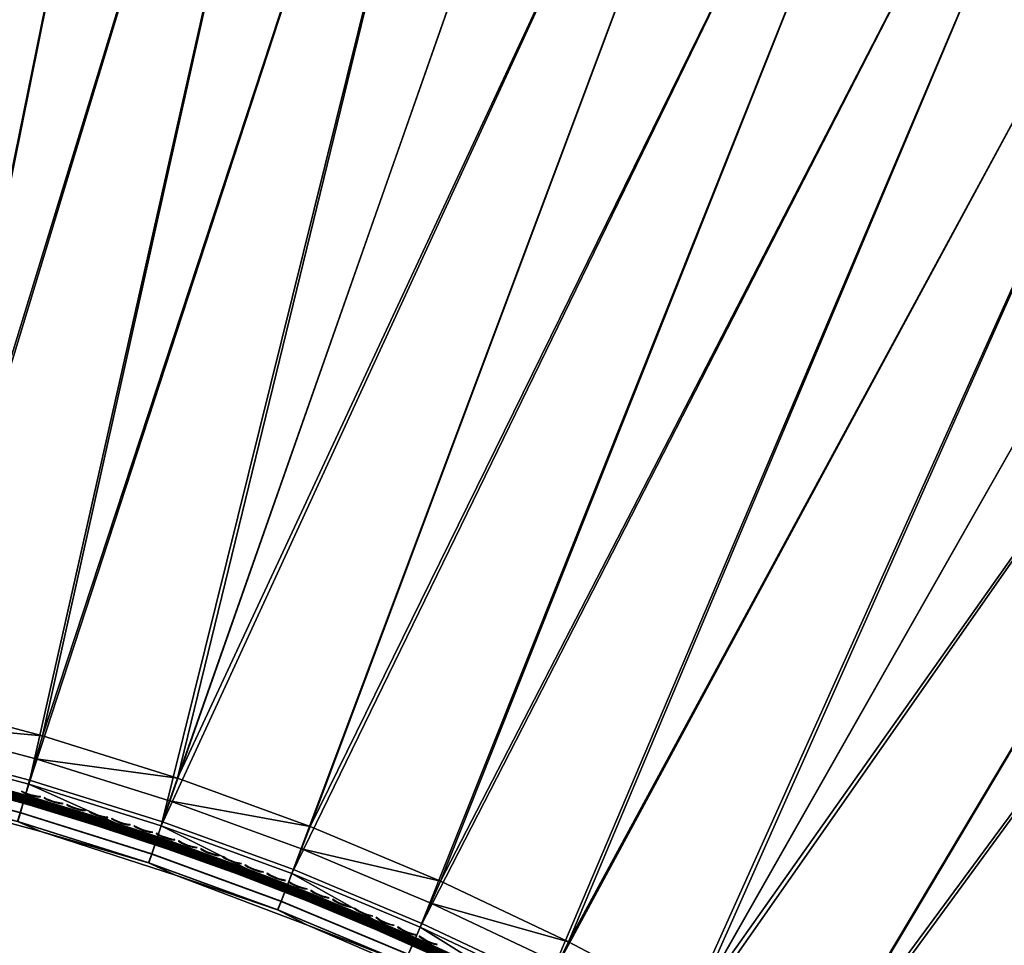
# Model space of a CAD drawing. Header units: inches. Extents: x 0 to 63.6, y -63.6 to 0.
# Tile 8 of 256: x 9.9 to 21.7, y -30.8 to -19.8. Entities that reach past the tile are written whole.
import ezdxf

# ---------------------------------------------------------------- set-up
doc = ezdxf.new("R2010")
doc.units = ezdxf.units.IN
doc.header["$LTSCALE"] = 0.03937
doc.header["$MEASUREMENT"] = 0
for name, color, linetype in [('A-FURN-3-ST', 151, 'Continuous'), ('A-FURN-3-ST-SEAM', 250, 'Continuous'), ('A-FURN-3-STITCH', 15, 'Continuous')]:
    doc.layers.add(name, color=color, linetype=linetype)

msp = doc.modelspace()

# ---------------------------------------------------------------- meshes
at = {"layer": 'A-FURN-3-ST'}
mesh = msp.add_polyface(dxfattribs=at)
corners = [(8.583, -27.917, 18), (14.881, -7.385, 18), (12.828, -6.882, 18), (6.939, -27.561, 18), (10.758, -6.453, 18), (8.674, -6.1, 18), (5.28, -27.281, 18), (6.578, -5.823, 18), (3.609, -27.078, 18), (4.474, -5.622, 18), (1.932, -26.951, 18), (2.363, -5.498, 18), (0.25, -26.901, 18), (0.25, -5.451, 18), (12.89, -6.604, 17.963), (10.81, -6.173, 17.963), (8.716, -5.818, 17.963), (6.61, -5.54, 17.963), (4.495, -5.338, 17.963), (10.952, -5.408, 17.185), (13.068, -5.808, 16.9), (10.959, -5.372, 16.9), (13.036, -5.952, 17.45), (13.06, -5.845, 17.185), (10.932, -5.517, 17.45), (12.998, -6.123, 17.678), (10.9, -5.688, 17.678), (8.814, -5.158, 17.45), (8.788, -5.331, 17.678), (12.948, -6.345, 17.853), (10.859, -5.912, 17.853), (8.755, -5.556, 17.853), (6.639, -5.276, 17.853), (13.068, -5.808, 5.5), (10.959, -5.372, 5.5), (0, -5.451, 17.75), (0, -26.901, 17.75), (0.033, -5.451, 17.875), (0.033, -26.901, 17.875), (0.125, -5.451, 17.967), (0.125, -26.901, 17.967), (0.25, -4.851, 5), (0.25, -27.501, 5), (0.125, -4.851, 5.033), (0.125, -27.501, 5.033), (0.033, -4.851, 5.125), (0.033, -27.501, 5.125), (0, -4.851, 5.25), (0, -27.501, 5.25), (15.033, -6.805, 5), (8.446, -28.501, 5), (12.958, -6.296, 5), (6.828, -28.151, 5), (10.867, -5.863, 5), (8.761, -5.506, 5), (5.197, -27.876, 5), (6.644, -5.227, 5), (3.554, -27.675, 5), (4.517, -5.024, 5), (1.904, -27.55, 5), (2.385, -4.898, 5), (10.952, -5.409, 5.309), (13, -6.109, 5.038), (10.902, -5.675, 5.038), (10.932, -5.516, 5.146), (13.036, -5.951, 5.146), (13.06, -5.845, 5.309), (8.789, -5.317, 5.038), (8.813, -5.157, 5.146), (0, -4.601, 5.5), (0, -27.751, 5.5), (0, -4.601, 16.9), (0, -27.751, 16.9)]
mesh.append_faces([[corners[k] for k in face] for face in [(0, 1, 2), (3, 2, 4), (3, 4, 5), (6, 5, 7), (8, 7, 9), (8, 9, 10), (10, 9, 11), (10, 11, 12), (12, 11, 13), (4, 14, 15), (4, 15, 5), (5, 15, 16), (5, 16, 7), (7, 16, 17), (7, 17, 9), (9, 17, 18), (9, 18, 11), (19, 20, 21), (22, 23, 19, 24), (25, 22, 24, 26), (26, 24, 27, 28), (29, 25, 26, 30), (30, 26, 28, 31), (14, 29, 30, 15), (15, 30, 31, 16), (16, 31, 32, 17), (21, 33, 34), (35, 36, 37), (37, 36, 38), (37, 38, 39), (39, 38, 40), (39, 40, 13), (13, 40, 12), (41, 42, 43), (43, 42, 44), (43, 44, 45), (45, 44, 46), (45, 46, 47), (47, 46, 48), (49, 50, 51), (51, 52, 53), (53, 52, 54), (54, 55, 56), (56, 57, 58), (58, 59, 60), (60, 59, 42), (60, 42, 41), (33, 61, 34), (62, 53, 63), (62, 63, 64, 65), (65, 64, 61, 66), (53, 54, 63), (63, 54, 67), (63, 67, 68, 64), (69, 70, 71), (71, 72, 36), (69, 47, 48), (69, 48, 70), (36, 35, 71)]])
mesh = msp.add_polyface(dxfattribs=at)
corners = [(11.723, -29.121, 17.963), (11.815, -28.852, 18), (10.131, -28.621, 17.963), (10.21, -28.347, 18), (8.517, -28.194, 17.963), (8.583, -27.917, 18), (6.885, -27.841, 17.963), (6.939, -27.561, 18), (5.239, -27.563, 17.963), (6.835, -28.101, 17.853), (8.455, -28.451, 17.853), (10.057, -28.875, 17.853), (11.638, -29.372, 17.853), (6.792, -28.325, 17.678), (8.402, -28.673, 17.678), (9.994, -29.094, 17.678), (11.565, -29.588, 17.678), (6.738, -28.605, 17.185), (6.929, -28.68, 16.9), (8.335, -28.95, 17.185), (8.57, -29.046, 16.9), (9.914, -29.368, 17.185), (10.192, -29.488, 16.9), (11.473, -29.858, 17.185), (11.792, -30.007, 16.9), (13.008, -30.418, 17.185), (11.509, -29.754, 17.45), (9.945, -29.262, 17.45), (8.361, -28.843, 17.45), (6.759, -28.497, 17.45), (14.881, -7.385, 18), (12.828, -6.882, 18), (8.674, -6.1, 18), (5.28, -27.281, 18), (11.624, -29.42, 5), (13.109, -30.167, 5.038), (11.563, -29.602, 5.038), (10.046, -28.924, 5), (9.992, -29.108, 5.038), (8.446, -28.501, 5), (8.401, -28.687, 5.038), (6.828, -28.151, 5), (6.792, -28.339, 5.038), (5.273, -28.392, 5.5), (6.741, -28.605, 5.309), (6.929, -28.68, 5.5), (8.338, -28.95, 5.309), (8.57, -29.046, 5.5), (9.917, -29.368, 5.309), (10.192, -29.488, 5.5), (11.476, -29.858, 5.309), (11.792, -30.007, 5.5), (13.01, -30.419, 5.309), (11.51, -29.755, 5.146), (9.947, -29.264, 5.146), (8.363, -28.845, 5.146), (6.762, -28.498, 5.146), (15.033, -6.805, 5), (12.958, -6.296, 5), (8.761, -5.506, 5), (5.197, -27.876, 5)]
mesh.append_faces([[corners[k] for k in face] for face in [(0, 1, 2), (2, 1, 3), (2, 3, 4), (4, 3, 5), (4, 5, 6), (6, 5, 7), (6, 7, 8), (6, 9, 10, 4), (4, 10, 11, 2), (2, 11, 12, 0), (9, 13, 14, 10), (10, 14, 15, 11), (11, 15, 16, 12), (17, 18, 19), (19, 18, 20), (19, 20, 21), (21, 20, 22), (21, 22, 23), (23, 22, 24), (23, 24, 25), (26, 16, 15, 27), (27, 15, 14, 28), (28, 14, 13, 29), (23, 26, 27, 21), (21, 27, 28, 19), (19, 28, 29, 17), (3, 30, 5), (5, 31, 7), (7, 32, 33), (34, 35, 36), (34, 36, 37), (37, 36, 38), (37, 38, 39), (39, 38, 40), (39, 40, 41), (41, 40, 42), (43, 44, 45), (45, 44, 46), (45, 46, 47), (47, 46, 48), (47, 48, 49), (49, 48, 50), (49, 50, 51), (51, 50, 52), (53, 50, 48, 54), (54, 48, 46, 55), (55, 46, 44, 56), (36, 53, 54, 38), (38, 54, 55, 40), (40, 55, 56, 42), (57, 37, 39), (58, 39, 41), (59, 41, 60), (51, 24, 49), (49, 24, 22), (49, 22, 47), (47, 22, 20), (47, 20, 45), (45, 20, 18), (45, 18, 43)]])
mesh = msp.add_polyface(dxfattribs=at)
corners = [(13.291, -29.694, 17.963), (13.395, -29.429, 18), (11.723, -29.121, 17.963), (11.815, -28.852, 18), (23.494, -35.393, 18), (35.596, -17.608, 18), (22.176, -34.347, 18), (33.901, -16.345, 18), (20.811, -33.363, 18), (32.16, -15.145, 18), (19.403, -32.442, 18), (30.378, -14.009, 18), (17.955, -31.586, 18), (28.555, -12.938, 18), (26.695, -11.934, 18), (16.468, -30.798, 18), (24.799, -10.999, 18), (14.947, -30.078, 18), (22.871, -10.133, 18), (20.912, -9.337, 18), (18.926, -8.614, 18), (16.915, -7.963, 18), (10.21, -28.347, 18), (14.881, -7.385, 18), (30.526, -13.766, 17.963), (28.695, -12.69, 17.963), (26.825, -11.681, 17.963), (29.076, -12.012, 17.185), (30.951, -13.07, 16.9), (29.094, -11.979, 16.9), (27.181, -10.99, 17.185), (29.022, -12.108, 17.45), (27.131, -11.087, 17.45), (28.936, -12.26, 17.678), (27.051, -11.243, 17.678), (28.825, -12.459, 17.853), (26.947, -11.445, 17.853), (30.665, -13.539, 17.853), (29.094, -11.979, 5.5), (27.198, -10.956, 16.9), (35.963, -17.133, 5), (23.11, -35.855, 5), (21.814, -34.826, 5), (34.25, -15.857, 5), (20.472, -33.858, 5), (32.492, -14.645, 5), (19.088, -32.952, 5), (30.69, -13.497, 5), (17.663, -32.11, 5), (28.849, -12.415, 5), (26.969, -11.401, 5), (16.201, -31.335, 5), (25.054, -10.456, 5), (14.705, -30.627, 5), (23.105, -9.581, 5), (13.178, -29.988, 5), (21.126, -8.777, 5), (11.624, -29.42, 5), (19.12, -8.046, 5), (17.087, -7.388, 5), (10.046, -28.924, 5), (15.033, -6.805, 5), (30.951, -13.07, 5.5), (29.075, -12.012, 5.309), (27.181, -10.99, 5.309), (30.79, -13.333, 5.038), (28.943, -12.248, 5.038), (27.057, -11.231, 5.038), (27.131, -11.087, 5.146), (29.022, -12.107, 5.146)]
mesh.append_faces([[corners[k] for k in face] for face in [(0, 1, 2), (2, 1, 3), (4, 5, 6), (6, 7, 8), (8, 7, 9), (8, 9, 10), (10, 9, 11), (10, 11, 12), (12, 11, 13), (12, 13, 14), (12, 14, 15), (15, 14, 16), (15, 16, 17), (17, 16, 18), (17, 18, 1), (1, 18, 19), (1, 19, 3), (3, 19, 20), (3, 20, 21), (3, 21, 22), (22, 21, 23), (13, 24, 25), (13, 25, 14), (14, 25, 26), (14, 26, 16), (27, 28, 29), (27, 29, 30), (31, 27, 30, 32), (33, 31, 32, 34), (35, 33, 34, 36), (24, 37, 35, 25), (25, 35, 36, 26), (29, 38, 39), (40, 41, 42), (43, 42, 44), (43, 44, 45), (45, 44, 46), (45, 46, 47), (47, 46, 48), (47, 48, 49), (49, 48, 50), (50, 48, 51), (50, 51, 52), (52, 51, 53), (52, 53, 54), (54, 53, 55), (54, 55, 56), (56, 55, 57), (56, 57, 58), (58, 57, 59), (59, 57, 60), (59, 60, 61), (62, 63, 38), (38, 63, 64), (65, 49, 66), (49, 50, 66), (66, 50, 67), (66, 67, 68, 69), (69, 68, 64, 63)]])
mesh = msp.add_polyface(dxfattribs=at)
corners = [(17.816, -31.834, 17.963), (19.403, -32.442, 18), (17.955, -31.586, 18), (16.341, -31.052, 17.963), (16.468, -30.798, 18), (14.832, -30.338, 17.963), (14.947, -30.078, 18), (13.291, -29.694, 17.963), (13.395, -29.429, 18), (11.723, -29.121, 17.963), (11.638, -29.372, 17.853), (13.195, -29.941, 17.853), (14.724, -30.581, 17.853), (16.222, -31.289, 17.853), (17.686, -32.066, 17.853), (11.565, -29.588, 17.678), (13.112, -30.153, 17.678), (14.631, -30.789, 17.678), (16.12, -31.493, 17.678), (17.575, -32.265, 17.678), (13.008, -30.418, 17.185), (11.792, -30.007, 16.9), (13.365, -30.601, 16.9), (14.515, -31.049, 17.185), (14.908, -31.268, 16.9), (15.992, -31.747, 17.185), (16.418, -32.007, 16.9), (17.435, -32.513, 17.185), (17.489, -32.417, 17.45), (16.041, -31.649, 17.45), (14.56, -30.948, 17.45), (13.048, -30.316, 17.45), (11.509, -29.754, 17.45), (11.473, -29.858, 17.185), (24.762, -36.499, 18), (38.844, -20.313, 18), (23.494, -35.393, 18), (17.663, -32.11, 5), (17.569, -32.277, 5.038), (16.201, -31.335, 5), (16.115, -31.506, 5.038), (14.705, -30.627, 5), (14.627, -30.802, 5.038), (13.178, -29.988, 5), (13.109, -30.167, 5.038), (11.624, -29.42, 5), (11.792, -30.007, 5.5), (13.01, -30.419, 5.309), (13.365, -30.601, 5.5), (14.517, -31.049, 5.309), (14.908, -31.268, 5.5), (15.994, -31.748, 5.309), (16.418, -32.007, 5.5), (17.437, -32.513, 5.309), (17.49, -32.419, 5.146), (16.042, -31.651, 5.146), (14.561, -30.95, 5.146), (13.05, -30.318, 5.146), (11.476, -29.858, 5.309), (11.51, -29.755, 5.146), (11.563, -29.602, 5.038), (39.244, -19.866, 5), (24.358, -36.942, 5), (23.11, -35.855, 5), (17.891, -32.816, 16.9)]
mesh.append_faces([[corners[k] for k in face] for face in [(0, 1, 2), (0, 2, 3), (3, 2, 4), (3, 4, 5), (5, 4, 6), (5, 6, 7), (7, 6, 8), (9, 10, 11, 7), (7, 11, 12, 5), (5, 12, 13, 3), (3, 13, 14, 0), (10, 15, 16, 11), (11, 16, 17, 12), (12, 17, 18, 13), (13, 18, 19, 14), (20, 21, 22), (20, 22, 23), (23, 22, 24), (23, 24, 25), (25, 24, 26), (25, 26, 27), (28, 19, 18, 29), (29, 18, 17, 30), (30, 17, 16, 31), (31, 16, 15, 32), (27, 28, 29, 25), (25, 29, 30, 23), (23, 30, 31, 20), (20, 31, 32, 33), (34, 35, 36), (37, 38, 39), (39, 38, 40), (39, 40, 41), (41, 40, 42), (41, 42, 43), (43, 42, 44), (43, 44, 45), (46, 47, 48), (48, 47, 49), (48, 49, 50), (50, 49, 51), (50, 51, 52), (52, 51, 53), (54, 53, 51, 55), (55, 51, 49, 56), (56, 49, 47, 57), (57, 47, 58, 59), (38, 54, 55, 40), (40, 55, 56, 42), (42, 56, 57, 44), (44, 57, 59, 60), (61, 62, 63), (52, 64, 26), (52, 26, 50), (50, 26, 24), (50, 24, 48), (48, 24, 22), (48, 22, 46), (46, 22, 21)]])
at = {"layer": 'A-FURN-3-ST-SEAM'}
mesh = msp.add_polyface(dxfattribs=at)
corners = [(9.222, -28.915, 17.634), (9.219, -28.929, 17.647), (8.396, -28.721, 17.647), (8.399, -28.707, 17.634), (7.56, -28.531, 17.647), (7.563, -28.517, 17.634), (9.225, -28.903, 17.726), (9.998, -29.097, 17.727), (8.406, -28.676, 17.727), (8.402, -28.695, 17.726), (7.566, -28.505, 17.726), (7.562, -28.522, 17.717), (8.398, -28.712, 17.717), (7.56, -28.534, 17.703), (8.395, -28.725, 17.703), (7.558, -28.541, 17.684), (8.394, -28.731, 17.684), (7.559, -28.539, 17.665), (8.394, -28.73, 17.665), (8.403, -28.689, 17.628), (9.994, -29.11, 17.628), (9.221, -28.92, 17.717), (9.218, -28.933, 17.703), (9.216, -28.939, 17.684), (9.216, -28.938, 17.665), (9.239, -28.849, 17.652), (9.236, -28.862, 17.638), (8.412, -28.653, 17.638), (8.415, -28.641, 17.652), (7.575, -28.463, 17.638), (7.577, -28.45, 17.652), (9.232, -28.879, 17.629), (8.408, -28.67, 17.629), (7.571, -28.48, 17.629), (6.805, -28.286, 17.671), (8.416, -28.634, 17.671), (9.241, -28.844, 17.69), (8.416, -28.635, 17.69), (8.414, -28.644, 17.708), (9.239, -28.852, 17.708), (8.411, -28.658, 17.721), (9.235, -28.866, 17.721), (7.574, -28.467, 17.721), (7.579, -28.445, 17.69), (7.577, -28.453, 17.708)]
mesh.append_faces([[corners[k] for k in face] for face in [(0, 1, 2, 3), (3, 2, 4, 5), (6, 7, 8), (6, 8, 9), (9, 8, 10), (9, 10, 11, 12), (12, 11, 13, 14), (14, 13, 15, 16), (16, 15, 17, 18), (18, 17, 4, 2), (5, 19, 3), (3, 19, 0), (0, 19, 20), (21, 6, 9, 12), (22, 21, 12, 14), (23, 22, 14, 16), (24, 23, 16, 18), (1, 24, 18, 2), (25, 26, 27, 28), (28, 27, 29, 30), (20, 19, 31), (31, 19, 32), (31, 32, 27, 26), (32, 19, 33), (30, 34, 35), (30, 35, 28), (28, 35, 25), (33, 29, 27, 32), (36, 35, 37), (36, 37, 38, 39), (39, 38, 40, 41), (41, 40, 8), (8, 40, 42), (34, 43, 35), (35, 43, 37), (43, 44, 38, 37), (44, 42, 40, 38)]])
mesh = msp.add_polyface(dxfattribs=at)
corners = [(10.881, -29.399, 17.634), (10.877, -29.413, 17.647), (10.048, -29.16, 17.647), (10.052, -29.146, 17.634), (9.219, -28.929, 17.647), (9.222, -28.915, 17.634), (11.569, -29.591, 17.727), (9.998, -29.097, 17.727), (10.885, -29.387, 17.726), (10.056, -29.134, 17.726), (10.051, -29.151, 17.717), (10.88, -29.404, 17.717), (10.047, -29.164, 17.703), (10.876, -29.416, 17.703), (10.046, -29.17, 17.684), (10.874, -29.422, 17.684), (10.046, -29.168, 17.665), (10.875, -29.421, 17.665), (9.225, -28.903, 17.726), (9.994, -29.11, 17.628), (11.564, -29.604, 17.628), (9.221, -28.92, 17.717), (9.218, -28.933, 17.703), (9.216, -28.939, 17.684), (9.216, -28.938, 17.665), (10.902, -29.333, 17.652), (10.898, -29.346, 17.638), (10.067, -29.093, 17.638), (10.071, -29.081, 17.652), (9.236, -28.862, 17.638), (9.239, -28.849, 17.652), (10.893, -29.362, 17.629), (10.063, -29.11, 17.629), (9.232, -28.879, 17.629), (8.416, -28.634, 17.671), (10.01, -29.056, 17.671), (10.896, -29.351, 17.721), (10.066, -29.098, 17.721), (9.235, -28.866, 17.721), (10.07, -29.084, 17.708), (9.239, -28.852, 17.708), (10.072, -29.075, 17.69), (9.241, -28.844, 17.69), (10.903, -29.328, 17.69), (8.406, -28.676, 17.727), (10.901, -29.337, 17.708)]
mesh.append_faces([[corners[k] for k in face] for face in [(0, 1, 2, 3), (3, 2, 4, 5), (6, 7, 8), (8, 7, 9), (8, 9, 10, 11), (11, 10, 12, 13), (13, 12, 14, 15), (15, 14, 16, 17), (17, 16, 2, 1), (9, 7, 18), (5, 19, 3), (3, 19, 0), (19, 20, 0), (18, 21, 10, 9), (21, 22, 12, 10), (22, 23, 14, 12), (23, 24, 16, 14), (24, 4, 2, 16), (25, 26, 27, 28), (28, 27, 29, 30), (31, 20, 19), (31, 19, 32), (32, 19, 33), (32, 33, 29, 27), (34, 35, 30), (30, 35, 28), (28, 35, 25), (26, 31, 32, 27), (7, 36, 37), (7, 37, 38), (38, 37, 39, 40), (40, 39, 41, 42), (42, 41, 35), (35, 41, 43), (35, 34, 42), (44, 7, 38), (45, 43, 41, 39), (39, 37, 36, 45)]])
mesh = msp.add_polyface(dxfattribs=at)
corners = [(12.534, -29.968, 17.634), (12.529, -29.982, 17.647), (11.704, -29.686, 17.647), (11.709, -29.673, 17.634), (10.877, -29.413, 17.647), (10.881, -29.399, 17.634), (12.539, -29.957, 17.726), (13.115, -30.156, 17.727), (11.569, -29.591, 17.727), (11.713, -29.661, 17.726), (10.885, -29.387, 17.726), (10.88, -29.404, 17.717), (11.707, -29.678, 17.717), (10.876, -29.416, 17.703), (11.703, -29.69, 17.703), (10.874, -29.422, 17.684), (11.701, -29.696, 17.684), (10.875, -29.421, 17.665), (11.702, -29.695, 17.665), (11.564, -29.604, 17.628), (13.11, -30.168, 17.628), (12.533, -29.973, 17.717), (12.528, -29.985, 17.703), (12.526, -29.991, 17.684), (12.527, -29.99, 17.665), (12.558, -29.904, 17.652), (12.554, -29.916, 17.638), (11.727, -29.62, 17.638), (11.731, -29.608, 17.652), (10.898, -29.346, 17.638), (10.902, -29.333, 17.652), (12.548, -29.933, 17.629), (11.721, -29.637, 17.629), (10.893, -29.362, 17.629), (10.01, -29.056, 17.671), (11.582, -29.55, 17.671), (12.56, -29.899, 17.69), (11.733, -29.603, 17.69), (11.73, -29.611, 17.708), (12.557, -29.907, 17.708), (11.725, -29.625, 17.721), (12.552, -29.921, 17.721), (10.896, -29.351, 17.721), (9.998, -29.097, 17.727), (10.903, -29.328, 17.69), (10.901, -29.337, 17.708)]
mesh.append_faces([[corners[k] for k in face] for face in [(0, 1, 2, 3), (3, 2, 4, 5), (6, 7, 8), (6, 8, 9), (9, 8, 10), (9, 10, 11, 12), (12, 11, 13, 14), (14, 13, 15, 16), (16, 15, 17, 18), (18, 17, 4, 2), (5, 19, 3), (3, 19, 0), (0, 19, 20), (21, 6, 9, 12), (22, 21, 12, 14), (23, 22, 14, 16), (24, 23, 16, 18), (1, 24, 18, 2), (25, 26, 27, 28), (28, 27, 29, 30), (20, 19, 31), (31, 19, 32), (31, 32, 27, 26), (32, 19, 33), (30, 34, 35), (30, 35, 28), (28, 35, 25), (33, 29, 27, 32), (36, 35, 37), (36, 37, 38, 39), (39, 38, 40, 41), (41, 40, 8), (8, 40, 42), (8, 42, 43), (34, 44, 35), (35, 44, 37), (44, 45, 38, 37), (45, 42, 40, 38)]])
mesh = msp.add_polyface(dxfattribs=at)
corners = [(14.175, -30.625, 17.634), (14.169, -30.639, 17.647), (13.351, -30.299, 17.647), (13.357, -30.286, 17.634), (12.529, -29.982, 17.647), (12.534, -29.968, 17.634), (14.634, -30.791, 17.727), (13.115, -30.156, 17.727), (14.18, -30.614, 17.726), (13.361, -30.274, 17.726), (13.355, -30.291, 17.717), (14.173, -30.63, 17.717), (13.35, -30.303, 17.703), (14.168, -30.642, 17.703), (13.348, -30.309, 17.684), (14.166, -30.648, 17.684), (13.348, -30.307, 17.665), (14.166, -30.647, 17.665), (12.539, -29.957, 17.726), (13.11, -30.168, 17.628), (14.629, -30.803, 17.628), (12.533, -29.973, 17.717), (12.528, -29.985, 17.703), (12.526, -29.991, 17.684), (12.527, -29.99, 17.665), (14.202, -30.562, 17.652), (14.197, -30.574, 17.638), (13.377, -30.234, 17.638), (13.382, -30.222, 17.652), (12.554, -29.916, 17.638), (12.558, -29.904, 17.652), (14.19, -30.59, 17.629), (13.371, -30.251, 17.629), (12.548, -29.933, 17.629), (11.582, -29.55, 17.671), (13.131, -30.116, 17.671), (14.195, -30.579, 17.721), (13.375, -30.239, 17.721), (12.552, -29.921, 17.721), (13.381, -30.225, 17.708), (12.557, -29.907, 17.708), (13.384, -30.217, 17.69), (12.56, -29.899, 17.69), (14.204, -30.558, 17.69), (11.569, -29.591, 17.727), (14.201, -30.565, 17.708)]
mesh.append_faces([[corners[k] for k in face] for face in [(0, 1, 2, 3), (3, 2, 4, 5), (6, 7, 8), (8, 7, 9), (8, 9, 10, 11), (11, 10, 12, 13), (13, 12, 14, 15), (15, 14, 16, 17), (17, 16, 2, 1), (9, 7, 18), (5, 19, 3), (3, 19, 0), (19, 20, 0), (18, 21, 10, 9), (21, 22, 12, 10), (22, 23, 14, 12), (23, 24, 16, 14), (24, 4, 2, 16), (25, 26, 27, 28), (28, 27, 29, 30), (31, 20, 19), (31, 19, 32), (32, 19, 33), (32, 33, 29, 27), (34, 35, 30), (30, 35, 28), (28, 35, 25), (26, 31, 32, 27), (7, 36, 37), (7, 37, 38), (38, 37, 39, 40), (40, 39, 41, 42), (42, 41, 35), (35, 41, 43), (35, 34, 42), (44, 7, 38), (45, 43, 41, 39), (39, 37, 36, 45)]])
mesh = msp.add_polyface(dxfattribs=at)
corners = [(15.797, -31.369, 17.634), (15.79, -31.383, 17.647), (14.983, -31, 17.647), (14.989, -30.986, 17.634), (14.169, -30.639, 17.647), (14.175, -30.625, 17.634), (15.802, -31.358, 17.726), (16.122, -31.495, 17.727), (14.994, -30.975, 17.726), (14.987, -30.991, 17.717), (15.794, -31.374, 17.717), (14.981, -31.003, 17.703), (15.789, -31.386, 17.703), (14.979, -31.009, 17.684), (15.786, -31.391, 17.684), (14.979, -31.008, 17.665), (15.787, -31.39, 17.665), (14.634, -30.791, 17.727), (14.18, -30.614, 17.726), (14.173, -30.63, 17.717), (14.168, -30.642, 17.703), (14.166, -30.648, 17.684), (14.166, -30.647, 17.665), (14.629, -30.803, 17.628), (16.116, -31.507, 17.628), (15.826, -31.308, 17.652), (15.821, -31.32, 17.638), (15.012, -30.936, 17.638), (15.017, -30.924, 17.652), (14.197, -30.574, 17.638), (14.202, -30.562, 17.652), (15.004, -30.952, 17.629), (14.19, -30.59, 17.629), (13.131, -30.116, 17.671), (14.651, -30.752, 17.671), (16.141, -31.457, 17.671), (15.813, -31.335, 17.629), (15.01, -30.941, 17.721), (15.819, -31.324, 17.721), (15.825, -31.311, 17.708), (15.016, -30.927, 17.708), (15.829, -31.303, 17.69), (15.019, -30.919, 17.69), (14.204, -30.558, 17.69), (14.201, -30.565, 17.708), (14.195, -30.579, 17.721), (13.115, -30.156, 17.727)]
mesh.append_faces([[corners[k] for k in face] for face in [(0, 1, 2, 3), (3, 2, 4, 5), (6, 7, 8), (6, 8, 9, 10), (10, 9, 11, 12), (12, 11, 13, 14), (14, 13, 15, 16), (16, 15, 2, 1), (7, 17, 8), (8, 17, 18), (8, 18, 19, 9), (9, 19, 20, 11), (11, 20, 21, 13), (13, 21, 22, 15), (15, 22, 4, 2), (5, 23, 3), (23, 24, 3), (3, 24, 0), (25, 26, 27, 28), (28, 27, 29, 30), (31, 24, 23), (31, 23, 32), (30, 33, 34), (30, 34, 28), (28, 34, 35), (26, 36, 31, 27), (27, 31, 32, 29), (37, 38, 39, 40), (40, 39, 41, 42), (35, 34, 42), (42, 34, 43), (42, 43, 44, 40), (40, 44, 45, 37), (37, 45, 17), (17, 45, 46), (33, 43, 34), (17, 7, 37)]])
at = {"layer": 'A-FURN-3-STITCH'}
mesh = msp.add_polymesh((7, 4), dxfattribs=at)
for k, corner in enumerate([(9.962, -29.006, 17.745), (9.962, -29.007, 17.742), (9.961, -29.01, 17.738), (9.961, -29.011, 17.736), (9.997, -29.023, 17.749), (9.996, -29.027, 17.749), (9.995, -29.03, 17.745), (9.996, -29.028, 17.74), (10.034, -29.037, 17.752), (10.032, -29.042, 17.752), (10.031, -29.045, 17.748), (10.032, -29.043, 17.743), (10.071, -29.049, 17.753), (10.069, -29.054, 17.753), (10.068, -29.057, 17.749), (10.069, -29.055, 17.744), (10.109, -29.059, 17.752), (10.107, -29.064, 17.752), (10.106, -29.067, 17.748), (10.107, -29.065, 17.743), (10.147, -29.067, 17.749), (10.145, -29.072, 17.75), (10.145, -29.074, 17.745), (10.145, -29.072, 17.741), (10.185, -29.071, 17.745), (10.185, -29.073, 17.743), (10.184, -29.076, 17.739), (10.184, -29.077, 17.736)]):
    mesh.set_mesh_vertex(divmod(k, 4), corner)
mesh = msp.add_polymesh((7, 4), dxfattribs=at)
for k, corner in enumerate([(10.231, -29.084, 17.745), (10.231, -29.085, 17.742), (10.23, -29.088, 17.738), (10.23, -29.09, 17.736), (10.266, -29.101, 17.749), (10.265, -29.106, 17.749), (10.264, -29.109, 17.745), (10.264, -29.107, 17.74), (10.302, -29.116, 17.752), (10.301, -29.121, 17.752), (10.3, -29.124, 17.748), (10.3, -29.122, 17.743), (10.339, -29.129, 17.753), (10.338, -29.134, 17.753), (10.337, -29.136, 17.749), (10.338, -29.134, 17.744), (10.377, -29.139, 17.752), (10.375, -29.144, 17.752), (10.375, -29.147, 17.748), (10.375, -29.144, 17.743), (10.415, -29.146, 17.749), (10.414, -29.151, 17.75), (10.413, -29.154, 17.745), (10.414, -29.152, 17.741), (10.454, -29.152, 17.745), (10.453, -29.153, 17.743), (10.452, -29.156, 17.739), (10.452, -29.157, 17.736)]):
    mesh.set_mesh_vertex(divmod(k, 4), corner)
mesh = msp.add_polymesh((7, 4), dxfattribs=at)
for k, corner in enumerate([(10.499, -29.165, 17.745), (10.499, -29.166, 17.742), (10.498, -29.169, 17.738), (10.498, -29.17, 17.736), (10.534, -29.182, 17.749), (10.533, -29.187, 17.749), (10.532, -29.19, 17.745), (10.532, -29.188, 17.74), (10.57, -29.197, 17.752), (10.569, -29.202, 17.752), (10.568, -29.205, 17.748), (10.568, -29.203, 17.743), (10.607, -29.21, 17.753), (10.606, -29.215, 17.753), (10.605, -29.218, 17.749), (10.605, -29.216, 17.744), (10.645, -29.221, 17.752), (10.643, -29.225, 17.752), (10.642, -29.228, 17.748), (10.643, -29.226, 17.743), (10.683, -29.228, 17.749), (10.681, -29.233, 17.75), (10.681, -29.236, 17.745), (10.681, -29.234, 17.741), (10.721, -29.234, 17.745), (10.721, -29.235, 17.743), (10.72, -29.238, 17.739), (10.72, -29.239, 17.736)]):
    mesh.set_mesh_vertex(divmod(k, 4), corner)
mesh = msp.add_polymesh((7, 4), dxfattribs=at)
for k, corner in enumerate([(10.767, -29.247, 17.745), (10.767, -29.249, 17.742), (10.766, -29.251, 17.738), (10.765, -29.253, 17.736), (10.802, -29.265, 17.749), (10.8, -29.27, 17.749), (10.799, -29.273, 17.745), (10.8, -29.271, 17.74), (10.837, -29.28, 17.752), (10.836, -29.285, 17.752), (10.835, -29.288, 17.748), (10.836, -29.286, 17.743), (10.874, -29.294, 17.753), (10.873, -29.299, 17.753), (10.872, -29.301, 17.749), (10.873, -29.299, 17.744), (10.912, -29.304, 17.752), (10.91, -29.309, 17.752), (10.909, -29.312, 17.748), (10.91, -29.31, 17.743), (10.95, -29.312, 17.749), (10.948, -29.317, 17.75), (10.948, -29.32, 17.745), (10.948, -29.318, 17.741), (10.988, -29.318, 17.745), (10.988, -29.32, 17.743), (10.987, -29.322, 17.739), (10.987, -29.324, 17.736)]):
    mesh.set_mesh_vertex(divmod(k, 4), corner)
mesh = msp.add_polymesh((7, 4), dxfattribs=at)
for k, corner in enumerate([(11.034, -29.332, 17.745), (11.034, -29.333, 17.742), (11.033, -29.336, 17.738), (11.032, -29.338, 17.736), (11.068, -29.35, 17.749), (11.067, -29.355, 17.749), (11.066, -29.358, 17.745), (11.067, -29.355, 17.74), (11.104, -29.366, 17.752), (11.103, -29.371, 17.752), (11.102, -29.373, 17.748), (11.102, -29.371, 17.743), (11.141, -29.379, 17.753), (11.139, -29.384, 17.753), (11.138, -29.387, 17.749), (11.139, -29.385, 17.744), (11.178, -29.39, 17.752), (11.177, -29.395, 17.752), (11.176, -29.398, 17.748), (11.177, -29.396, 17.743), (11.216, -29.399, 17.749), (11.215, -29.404, 17.75), (11.214, -29.406, 17.745), (11.215, -29.404, 17.741), (11.255, -29.405, 17.745), (11.254, -29.406, 17.743), (11.253, -29.409, 17.739), (11.253, -29.41, 17.736)]):
    mesh.set_mesh_vertex(divmod(k, 4), corner)
mesh = msp.add_polymesh((7, 4), dxfattribs=at)
for k, corner in enumerate([(11.3, -29.419, 17.745), (11.3, -29.42, 17.742), (11.299, -29.423, 17.738), (11.298, -29.424, 17.736), (11.335, -29.437, 17.749), (11.333, -29.442, 17.749), (11.332, -29.445, 17.745), (11.333, -29.443, 17.74), (11.37, -29.453, 17.752), (11.368, -29.458, 17.752), (11.368, -29.461, 17.748), (11.368, -29.459, 17.743), (11.407, -29.467, 17.753), (11.405, -29.472, 17.753), (11.404, -29.474, 17.749), (11.405, -29.472, 17.744), (11.444, -29.478, 17.752), (11.443, -29.483, 17.752), (11.442, -29.486, 17.748), (11.442, -29.484, 17.743), (11.482, -29.487, 17.749), (11.481, -29.492, 17.75), (11.48, -29.494, 17.745), (11.48, -29.492, 17.741), (11.521, -29.493, 17.745), (11.52, -29.495, 17.743), (11.519, -29.497, 17.739), (11.519, -29.499, 17.736)]):
    mesh.set_mesh_vertex(divmod(k, 4), corner)
mesh = msp.add_polymesh((7, 4), dxfattribs=at)
for k, corner in enumerate([(11.566, -29.508, 17.745), (11.565, -29.509, 17.742), (11.564, -29.512, 17.738), (11.564, -29.513, 17.736), (11.6, -29.526, 17.749), (11.598, -29.531, 17.749), (11.597, -29.534, 17.745), (11.598, -29.532, 17.74), (11.635, -29.542, 17.752), (11.634, -29.547, 17.752), (11.633, -29.55, 17.748), (11.634, -29.548, 17.743), (11.672, -29.556, 17.753), (11.67, -29.561, 17.753), (11.669, -29.564, 17.749), (11.67, -29.562, 17.744), (11.709, -29.568, 17.752), (11.708, -29.573, 17.752), (11.707, -29.576, 17.748), (11.707, -29.573, 17.743), (11.747, -29.577, 17.749), (11.746, -29.582, 17.75), (11.745, -29.585, 17.745), (11.745, -29.583, 17.741), (11.786, -29.584, 17.745), (11.785, -29.585, 17.743), (11.784, -29.588, 17.739), (11.784, -29.589, 17.736)]):
    mesh.set_mesh_vertex(divmod(k, 4), corner)
mesh = msp.add_polymesh((7, 4), dxfattribs=at)
for k, corner in enumerate([(11.831, -29.599, 17.745), (11.83, -29.6, 17.742), (11.829, -29.603, 17.738), (11.829, -29.604, 17.736), (11.865, -29.617, 17.749), (11.863, -29.622, 17.749), (11.862, -29.625, 17.745), (11.863, -29.623, 17.74), (11.9, -29.634, 17.752), (11.898, -29.639, 17.752), (11.897, -29.641, 17.748), (11.898, -29.639, 17.743), (11.936, -29.648, 17.753), (11.935, -29.653, 17.753), (11.934, -29.656, 17.749), (11.935, -29.654, 17.744), (11.974, -29.66, 17.752), (11.972, -29.665, 17.752), (11.971, -29.668, 17.748), (11.972, -29.665, 17.743), (12.012, -29.669, 17.749), (12.01, -29.674, 17.75), (12.009, -29.677, 17.745), (12.01, -29.675, 17.741), (12.05, -29.676, 17.745), (12.049, -29.678, 17.743), (12.048, -29.68, 17.739), (12.048, -29.682, 17.736)]):
    mesh.set_mesh_vertex(divmod(k, 4), corner)
mesh = msp.add_polymesh((7, 4), dxfattribs=at)
for k, corner in enumerate([(12.095, -29.691, 17.745), (12.094, -29.693, 17.742), (12.093, -29.696, 17.738), (12.093, -29.697, 17.736), (12.129, -29.711, 17.749), (12.127, -29.715, 17.749), (12.126, -29.718, 17.745), (12.127, -29.716, 17.74), (12.164, -29.727, 17.752), (12.162, -29.732, 17.752), (12.161, -29.735, 17.748), (12.162, -29.733, 17.743), (12.2, -29.742, 17.753), (12.198, -29.747, 17.753), (12.197, -29.75, 17.749), (12.198, -29.747, 17.744), (12.237, -29.754, 17.752), (12.236, -29.759, 17.752), (12.235, -29.762, 17.748), (12.235, -29.76, 17.743), (12.275, -29.764, 17.749), (12.273, -29.769, 17.75), (12.272, -29.771, 17.745), (12.273, -29.769, 17.741), (12.313, -29.771, 17.745), (12.313, -29.772, 17.743), (12.312, -29.775, 17.739), (12.311, -29.776, 17.736)]):
    mesh.set_mesh_vertex(divmod(k, 4), corner)
mesh = msp.add_polymesh((7, 4), dxfattribs=at)
for k, corner in enumerate([(12.358, -29.786, 17.745), (12.358, -29.788, 17.742), (12.357, -29.791, 17.738), (12.356, -29.792, 17.736), (12.392, -29.806, 17.749), (12.39, -29.811, 17.749), (12.389, -29.813, 17.745), (12.39, -29.811, 17.74), (12.427, -29.823, 17.752), (12.425, -29.828, 17.752), (12.424, -29.83, 17.748), (12.425, -29.828, 17.743), (12.463, -29.838, 17.753), (12.461, -29.843, 17.753), (12.46, -29.845, 17.749), (12.461, -29.843, 17.744), (12.5, -29.85, 17.752), (12.499, -29.855, 17.752), (12.498, -29.858, 17.748), (12.498, -29.856, 17.743), (12.538, -29.86, 17.749), (12.536, -29.865, 17.75), (12.535, -29.868, 17.745), (12.536, -29.866, 17.741), (12.576, -29.868, 17.745), (12.576, -29.869, 17.743), (12.575, -29.872, 17.739), (12.574, -29.873, 17.736)]):
    mesh.set_mesh_vertex(divmod(k, 4), corner)
mesh = msp.add_polymesh((7, 4), dxfattribs=at)
for k, corner in enumerate([(12.621, -29.884, 17.745), (12.621, -29.885, 17.742), (12.619, -29.888, 17.738), (12.619, -29.889, 17.736), (12.655, -29.903, 17.749), (12.653, -29.908, 17.749), (12.652, -29.911, 17.745), (12.653, -29.909, 17.74), (12.69, -29.92, 17.752), (12.688, -29.925, 17.752), (12.687, -29.928, 17.748), (12.687, -29.926, 17.743), (12.726, -29.936, 17.753), (12.724, -29.94, 17.753), (12.723, -29.943, 17.749), (12.724, -29.941, 17.744), (12.763, -29.948, 17.752), (12.761, -29.953, 17.752), (12.76, -29.956, 17.748), (12.76, -29.954, 17.743), (12.8, -29.959, 17.749), (12.798, -29.963, 17.75), (12.797, -29.966, 17.745), (12.798, -29.964, 17.741), (12.838, -29.966, 17.745), (12.838, -29.968, 17.743), (12.837, -29.971, 17.739), (12.836, -29.972, 17.736)]):
    mesh.set_mesh_vertex(divmod(k, 4), corner)
mesh = msp.add_polymesh((7, 4), dxfattribs=at)
for k, corner in enumerate([(12.883, -29.983, 17.745), (12.882, -29.984, 17.742), (12.881, -29.987, 17.738), (12.881, -29.988, 17.736), (12.916, -30.002, 17.749), (12.915, -30.007, 17.749), (12.913, -30.01, 17.745), (12.914, -30.008, 17.74), (12.951, -30.02, 17.752), (12.949, -30.025, 17.752), (12.948, -30.028, 17.748), (12.949, -30.026, 17.743), (12.987, -30.036, 17.753), (12.985, -30.04, 17.753), (12.984, -30.043, 17.749), (12.985, -30.041, 17.744), (13.024, -30.049, 17.752), (13.022, -30.053, 17.752), (13.021, -30.056, 17.748), (13.022, -30.054, 17.743), (13.062, -30.059, 17.749), (13.06, -30.064, 17.75), (13.059, -30.067, 17.745), (13.059, -30.065, 17.741), (13.1, -30.067, 17.745), (13.099, -30.069, 17.743), (13.098, -30.071, 17.739), (13.097, -30.073, 17.736)]):
    mesh.set_mesh_vertex(divmod(k, 4), corner)
mesh = msp.add_polymesh((7, 4), dxfattribs=at)
for k, corner in enumerate([(13.144, -30.084, 17.745), (13.144, -30.085, 17.742), (13.143, -30.088, 17.738), (13.142, -30.089, 17.736), (13.177, -30.104, 17.749), (13.175, -30.109, 17.749), (13.174, -30.111, 17.745), (13.175, -30.109, 17.74), (13.212, -30.122, 17.752), (13.21, -30.127, 17.752), (13.209, -30.129, 17.748), (13.21, -30.127, 17.743), (13.248, -30.137, 17.753), (13.246, -30.142, 17.753), (13.245, -30.145, 17.749), (13.246, -30.143, 17.744), (13.285, -30.151, 17.752), (13.283, -30.156, 17.752), (13.282, -30.158, 17.748), (13.282, -30.156, 17.743), (13.322, -30.162, 17.749), (13.32, -30.166, 17.75), (13.319, -30.169, 17.745), (13.32, -30.167, 17.741), (13.36, -30.17, 17.745), (13.36, -30.171, 17.743), (13.358, -30.174, 17.739), (13.358, -30.175, 17.736)]):
    mesh.set_mesh_vertex(divmod(k, 4), corner)
mesh = msp.add_polymesh((7, 4), dxfattribs=at)
for k, corner in enumerate([(13.404, -30.187, 17.745), (13.404, -30.188, 17.742), (13.403, -30.191, 17.738), (13.402, -30.192, 17.736), (13.438, -30.207, 17.749), (13.436, -30.212, 17.749), (13.435, -30.215, 17.745), (13.435, -30.213, 17.74), (13.472, -30.225, 17.752), (13.47, -30.23, 17.752), (13.469, -30.233, 17.748), (13.47, -30.231, 17.743), (13.508, -30.241, 17.753), (13.506, -30.246, 17.753), (13.505, -30.249, 17.749), (13.506, -30.247, 17.744), (13.544, -30.255, 17.752), (13.542, -30.26, 17.752), (13.541, -30.263, 17.748), (13.542, -30.26, 17.743), (13.582, -30.266, 17.749), (13.58, -30.271, 17.75), (13.579, -30.274, 17.745), (13.58, -30.272, 17.741), (13.62, -30.275, 17.745), (13.619, -30.276, 17.743), (13.618, -30.279, 17.739), (13.618, -30.28, 17.736)]):
    mesh.set_mesh_vertex(divmod(k, 4), corner)
mesh = msp.add_polymesh((7, 4), dxfattribs=at)
for k, corner in enumerate([(13.664, -30.292, 17.745), (13.663, -30.293, 17.742), (13.662, -30.296, 17.738), (13.662, -30.297, 17.736), (13.697, -30.313, 17.749), (13.695, -30.317, 17.749), (13.694, -30.32, 17.745), (13.695, -30.318, 17.74), (13.731, -30.331, 17.752), (13.729, -30.336, 17.752), (13.728, -30.339, 17.748), (13.729, -30.337, 17.743), (13.767, -30.347, 17.753), (13.765, -30.352, 17.753), (13.764, -30.355, 17.749), (13.765, -30.353, 17.744), (13.803, -30.361, 17.752), (13.801, -30.366, 17.752), (13.8, -30.369, 17.748), (13.801, -30.367, 17.743), (13.841, -30.373, 17.749), (13.839, -30.377, 17.75), (13.838, -30.38, 17.745), (13.839, -30.378, 17.741), (13.879, -30.382, 17.745), (13.878, -30.383, 17.743), (13.877, -30.386, 17.739), (13.876, -30.387, 17.736)]):
    mesh.set_mesh_vertex(divmod(k, 4), corner)
mesh = msp.add_polymesh((7, 4), dxfattribs=at)
for k, corner in enumerate([(13.923, -30.399, 17.745), (13.922, -30.401, 17.742), (13.921, -30.403, 17.738), (13.92, -30.405, 17.736), (13.956, -30.42, 17.749), (13.954, -30.425, 17.749), (13.952, -30.428, 17.745), (13.953, -30.426, 17.74), (13.99, -30.439, 17.752), (13.988, -30.444, 17.752), (13.987, -30.446, 17.748), (13.988, -30.444, 17.743), (14.025, -30.455, 17.753), (14.023, -30.46, 17.753), (14.022, -30.463, 17.749), (14.023, -30.461, 17.744), (14.062, -30.47, 17.752), (14.06, -30.474, 17.752), (14.058, -30.477, 17.748), (14.059, -30.475, 17.743), (14.099, -30.481, 17.749), (14.097, -30.486, 17.75), (14.096, -30.489, 17.745), (14.097, -30.487, 17.741), (14.137, -30.49, 17.745), (14.136, -30.492, 17.743), (14.135, -30.495, 17.739), (14.134, -30.496, 17.736)]):
    mesh.set_mesh_vertex(divmod(k, 4), corner)
mesh = msp.add_polymesh((7, 4), dxfattribs=at)
for k, corner in enumerate([(14.181, -30.508, 17.745), (14.18, -30.51, 17.742), (14.179, -30.512, 17.738), (14.178, -30.514, 17.736), (14.213, -30.53, 17.749), (14.211, -30.534, 17.749), (14.21, -30.537, 17.745), (14.211, -30.535, 17.74), (14.247, -30.549, 17.752), (14.245, -30.553, 17.752), (14.244, -30.556, 17.748), (14.245, -30.554, 17.743), (14.283, -30.565, 17.753), (14.281, -30.57, 17.753), (14.279, -30.573, 17.749), (14.28, -30.571, 17.744), (14.319, -30.58, 17.752), (14.317, -30.585, 17.752), (14.316, -30.587, 17.748), (14.317, -30.585, 17.743), (14.356, -30.592, 17.749), (14.354, -30.597, 17.75), (14.353, -30.599, 17.745), (14.354, -30.597, 17.741), (14.394, -30.601, 17.745), (14.393, -30.603, 17.743), (14.392, -30.605, 17.739), (14.391, -30.607, 17.736)]):
    mesh.set_mesh_vertex(divmod(k, 4), corner)
mesh = msp.add_polymesh((7, 4), dxfattribs=at)
for k, corner in enumerate([(14.438, -30.62, 17.745), (14.437, -30.621, 17.742), (14.436, -30.624, 17.738), (14.435, -30.625, 17.736), (14.47, -30.641, 17.749), (14.468, -30.646, 17.749), (14.467, -30.648, 17.745), (14.468, -30.646, 17.74), (14.504, -30.66, 17.752), (14.502, -30.665, 17.752), (14.501, -30.668, 17.748), (14.502, -30.666, 17.743), (14.539, -30.677, 17.753), (14.537, -30.682, 17.753), (14.536, -30.685, 17.749), (14.537, -30.683, 17.744), (14.575, -30.692, 17.752), (14.573, -30.697, 17.752), (14.572, -30.699, 17.748), (14.573, -30.697, 17.743), (14.612, -30.704, 17.749), (14.61, -30.709, 17.75), (14.609, -30.712, 17.745), (14.61, -30.71, 17.741), (14.65, -30.714, 17.745), (14.649, -30.716, 17.743), (14.648, -30.718, 17.739), (14.648, -30.72, 17.736)]):
    mesh.set_mesh_vertex(divmod(k, 4), corner)
mesh = msp.add_polymesh((7, 4), dxfattribs=at)
for k, corner in enumerate([(14.694, -30.733, 17.745), (14.693, -30.734, 17.742), (14.692, -30.737, 17.738), (14.691, -30.738, 17.736), (14.726, -30.754, 17.749), (14.724, -30.759, 17.749), (14.723, -30.762, 17.745), (14.724, -30.76, 17.74), (14.76, -30.774, 17.752), (14.758, -30.779, 17.752), (14.757, -30.781, 17.748), (14.758, -30.779, 17.743), (14.795, -30.791, 17.753), (14.793, -30.796, 17.753), (14.792, -30.799, 17.749), (14.793, -30.797, 17.744), (14.831, -30.806, 17.752), (14.829, -30.811, 17.752), (14.828, -30.814, 17.748), (14.829, -30.812, 17.743), (14.868, -30.819, 17.749), (14.866, -30.824, 17.75), (14.865, -30.826, 17.745), (14.866, -30.824, 17.741), (14.906, -30.829, 17.745), (14.905, -30.83, 17.743), (14.904, -30.833, 17.739), (14.903, -30.834, 17.736)]):
    mesh.set_mesh_vertex(divmod(k, 4), corner)

doc.saveas('drawing.dxf')
